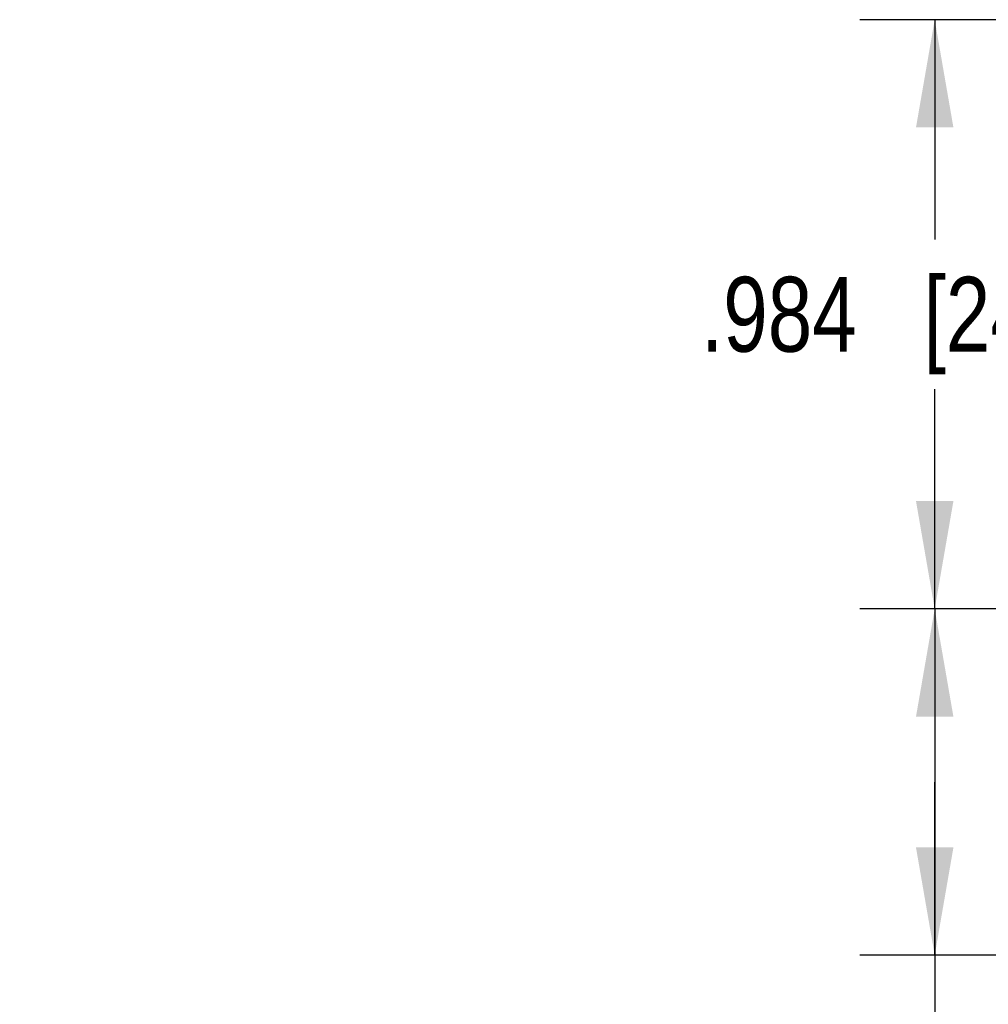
# Model space of a CAD drawing. Header units: inches. Extents: x 0.2 to 16.8, y 0.2 to 10.8.
# Tile 20 of 26: x 11.1 to 12.7, y 3.8 to 5.5. Entities that reach past the tile are written whole.
import ezdxf

# ---------------------------------------------------------------- set-up
doc = ezdxf.new("R2010")
doc.units = ezdxf.units.IN
doc.header["$LTSCALE"] = 0.935
doc.header["$MEASUREMENT"] = 0
doc.layers.get('0').update_dxf_attribs({"linetype": 'CONTINUOUS'})
doc.layers.add('DIMENSIONS', color=7, linetype='CONTINUOUS')
doc.styles.get("Standard").update_dxf_attribs({"font": 'txt', "width": 0.8})
doc.dimstyles.new('DIMSTYLE_1', dxfattribs={"dimtxt": 0.125, "dimasz": 0.18, "dimexe": 0.18, "dimexo": 0.0625, "dimgap": 0.09, "dimtad": 0, "dimtih": 1, "dimtoh": 1, "dimdec": 3, "dimzin": 4, "dimdsep": 46, "dimtxsty": 'STANDARD', "dimblk": '_FILLED', "dimblk1": '_FILLED', "dimblk2": '_FILLED', "dimcen": 0.09, "dimadec": 0, "dimazin": 0, "dimtp": 0.01, "dimtm": 0.01, "dimtfac": 1, "dimtdec": 3, "dimtofl": 0, "dimtmove": 0, "dimatfit": 3, "dimldrblk": '_FILLED', "dimfxl": 1, "dimtolj": 1, "dimtzin": 4, "dimarcsym": 0})

# ---------------------------------------------------------------- blocks, each defined once
blk = doc.blocks.new('_FILLED')
at = {"color": 0, "linetype": 'BYBLOCK'}
blk.add_solid([(0, 0), (-1, 0.1736), (-1, -0.1736)], dxfattribs=at)
blk = doc.blocks.new('*D2')
at = {"layer": 'DIMENSIONS', "color": 2, "linetype": 'CONTINUOUS'}
for p, q in [((13.7327, 4.4918), (12.4842, 4.4918)), ((12.6092, 4.4918), (12.6092, 4.2025)), ((12.6092, 3.9133), (12.6092, 4.2025)), ((12.6092, 4.2025), (12.6092, 3.3789)), ((13.3971, 3.9133), (12.4842, 3.9133)), ((12.6092, 3.3789), (12.3689, 3.3789))]:
    blk.add_line(p, q, dxfattribs=at)
at = {"layer": 'DIMENSIONS', "color": 2, "linetype": 'CONTINUOUS', "xscale": 0.18, "yscale": 0.18, "zscale": 0.18}
for p, rotation in [((12.6092, 4.4918), 90), ((12.6092, 3.9133), 270)]:
    blk.add_blockref('_FILLED', p, dxfattribs=dict(at, rotation=rotation))
at = {"layer": 'DIMENSIONS', "color": 2, "linetype": 'CONTINUOUS', "insert": (12.3064, 3.4414), "char_height": 0.125, "width": 1.225, "attachment_point": 3, "line_spacing_factor": 0.9}
blk.add_mtext('.579{\\Ftxt.shx;\\W1.000000;\\H0.125000; }[14.69]', dxfattribs=at)
blk = doc.blocks.new('*D3')
at = {"layer": 'DIMENSIONS', "color": 2, "linetype": 'CONTINUOUS'}
for p, q in [((13.7327, 5.4758), (12.4842, 5.4758)), ((12.6092, 5.4758), (12.6092, 5.1088)), ((12.6092, 4.4918), (12.6092, 4.8588)), ((13.7327, 4.4918), (12.4842, 4.4918))]:
    blk.add_line(p, q, dxfattribs=at)
at = {"layer": 'DIMENSIONS', "color": 2, "linetype": 'CONTINUOUS', "xscale": 0.18, "yscale": 0.18, "zscale": 0.18}
for p, rotation in [((12.6092, 5.4758), 90), ((12.6092, 4.4918), 270)]:
    blk.add_blockref('_FILLED', p, dxfattribs=dict(at, rotation=rotation))
at = {"layer": 'DIMENSIONS', "color": 2, "linetype": 'CONTINUOUS', "insert": (12.6092, 5.0463), "char_height": 0.125, "width": 1.225, "attachment_point": 2, "line_spacing_factor": 0.9}
blk.add_mtext('.984{\\Ftxt.shx;\\W1.000000;\\H0.125000; }[24.99]', dxfattribs=at)

msp = doc.modelspace()

# ---------------------------------------------------------------- dimensions: what is measured, and where the dimension line sits
at = {"layer": 'DIMENSIONS', "color": 2, "linetype": 'CONTINUOUS'}
for base, p1, p2, picture, middle in [((12.6092, 5.4758), (13.7327, 4.4918), (13.7327, 5.4758), '*D3', (12.4842, 4.9838)), ((12.6092099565, 4.4917861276), (13.3970992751, 3.9132861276), (13.7327099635, 4.4917861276), '*D2', (11.4438957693, 3.3789231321))]:
    dim = msp.add_linear_dim(base=base, p1=p1, p2=p2, angle=90, dimstyle='DIMSTYLE_1', dxfattribs=at)
    dim.commit()
    dim.dimension.update_dxf_attribs({"geometry": picture, "text_midpoint": middle, "dimtype": 160})

doc.saveas('drawing.dxf')
